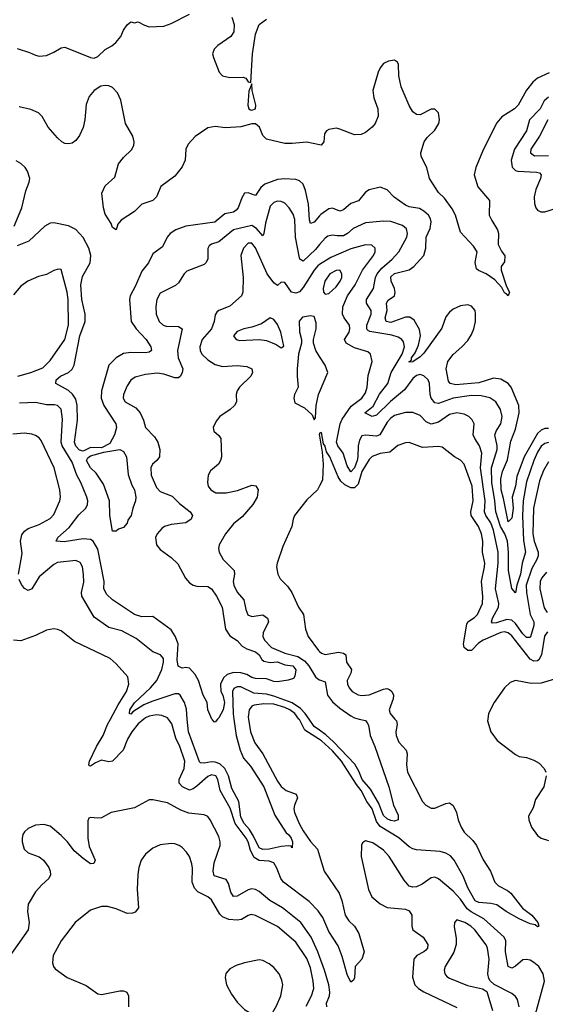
# Model space of a CAD drawing. Header units: inches. Extents: x 1843162 to 1959474, y 907081 to 1016326.
# Tile 21 of 256: x 1848364 to 1851232, y 928444 to 933816. Entities that reach past the tile are written whole.
import ezdxf

# ---------------------------------------------------------------- set-up
doc = ezdxf.new("R2010")
doc.units = ezdxf.units.IN
doc.header["$MEASUREMENT"] = 0
for name, color, linetype in [('B8942', 7, 'Continuous'), ('B8943', 7, 'Continuous'), ('B8952', 7, 'Continuous'), ('B8953', 7, 'Continuous')]:
    doc.layers.add(name, color=color, linetype=linetype)

msp = doc.modelspace()

# ---------------------------------------------------------------- linework, layer by layer
at = {"layer": 'B8942', "color": 5}
for points, elevation in [([(1849041.5, 930000), (1849010, 929973.7), (1848975.3, 929930), (1848952.3, 929890), (1848929.3, 929830.7), (1848870, 929770.7), (1848850, 929766.5), (1848810, 929775.4), (1848778.4, 929761.6), (1848750, 929742.6), (1848743.9, 929743.9), (1848740.8, 929750), (1848745.6, 929770), (1848783.7, 929850), (1848818.5, 929910), (1848843.1, 929970), (1848859.3, 930000)], 680), ([(1850000, 928942.8), (1849993.1, 928953.1), (1849944.2, 929004.2), (1849803.6, 929110), (1849789.1, 929130), (1849766.7, 929186.7), (1849750, 929214.9), (1849725.2, 929225.2), (1849670, 929227.6), (1849644, 929244), (1849623.2, 929283.2), (1849610.1, 929330), (1849599.6, 929350), (1849540.5, 929430), (1849513.1, 929513.1), (1849458.2, 929610), (1849445.3, 929670), (1849434, 929690), (1849410, 929695.9), (1849390, 929686.7), (1849330, 929633.3), (1849310, 929618.5), (1849290, 929612), (1849252.3, 929630), (1849233.4, 929650), (1849234.4, 929670), (1849261.4, 929730), (1849265.9, 929770), (1849238.4, 929850), (1849215.9, 929895.9), (1849194.3, 929974.3), (1849175.5, 930000)], 680), ([(1849532.7, 930000), (1849545.2, 929910), (1849566.6, 929830), (1849586, 929786), (1849622.6, 929742.6), (1849696.4, 929630), (1849755.3, 929475.3), (1849818.3, 929378.3), (1849830, 929370.3), (1849844.9, 929350), (1849852.9, 929330), (1849850, 929298), (1849845.6, 929305.6), (1849828.1, 929308.1), (1849790, 929305), (1849724.7, 929290), (1849690, 929288.5), (1849670, 929297.5), (1849640.3, 929360.3), (1849617.6, 929397.6), (1849589.6, 929430), (1849570, 929465.2), (1849560.3, 929550), (1849520.7, 929620.7), (1849502.4, 929690), (1849483.3, 929730), (1849455.6, 929755.6), (1849430, 929765), (1849410, 929766.9), (1849370, 929759.3), (1849350, 929760.8), (1849345.8, 929765.8), (1849284.4, 929930), (1849278.5, 930000)], 660), ([(1849444.1, 930000), (1849430, 929982.7), (1849425.1, 929985.1), (1849415.1, 929995.1), (1849412.9, 930000)], 640), ([(1849612.4, 930000), (1849623.9, 929930), (1849646.5, 929870), (1849690.8, 929810), (1849770, 929661.2), (1849790, 929632.7), (1849817.3, 929610), (1849872.2, 929590), (1849880.1, 929570), (1849862.7, 929530), (1849860.4, 929510), (1849864.2, 929490), (1849889.3, 929430), (1849910, 929390.1), (1849950, 929332.2), (1849989.6, 929289.6), (1850000, 929254.1)], 680), ([(1850000, 929887.6), (1849919.8, 929939.8), (1849890, 929997.1), (1849887.7, 930000)], 680), ([(1850000, 929938.7), (1849970, 929960.1), (1849942.7, 930000)], 660), ([(1850000, 928705.2), (1849990.9, 928730), (1849955.1, 928810), (1849898.3, 928890), (1849798.5, 928970), (1849729.4, 929009.4), (1849670, 929059), (1849650, 929069.3), (1849630, 929073), (1849610, 929068.9), (1849550, 929033.4), (1849530, 929032.4), (1849515.9, 929055.9), (1849502.9, 929102.9), (1849490, 929124.5), (1849424.9, 929144.9), (1849419.5, 929170), (1849425.1, 929214.9), (1849457, 929310), (1849458.4, 929330), (1849450, 929359.1), (1849403.6, 929450), (1849390, 929468.2), (1849370, 929478.1), (1849286.1, 929486.1), (1849242.5, 929502.5), (1849170, 929543.4), (1849090, 929559.1), (1849070, 929558.3), (1848990, 929515.3), (1848862.8, 929490), (1848810, 929461.6), (1848790, 929458.4), (1848750, 929463.7), (1848741.3, 929458.7), (1848734.9, 929445.1), (1848735.7, 929350), (1848743.9, 929303.9), (1848776.2, 929230), (1848768.7, 929211.3), (1848750, 929209.8), (1848710, 929238.5), (1848661.6, 929281.6), (1848624.8, 929330), (1848590, 929365.3), (1848530, 929414.7), (1848495.2, 929424.8), (1848450, 929420.7), (1848410, 929402.4), (1848390, 929384.5), (1848381.1, 929370), (1848376.5, 929350), (1848376.5, 929330), (1848388.8, 929290), (1848410.2, 929270.2), (1848470, 929247.4), (1848494.4, 929230), (1848522.6, 929190), (1848530.3, 929170), (1848531.7, 929150), (1848523.1, 929130), (1848484.1, 929095.9), (1848450, 929057.4), (1848410.2, 928990), (1848406.5, 928950), (1848416.1, 928890), (1848410.9, 928850), (1848298, 928690)], 720), ([(1849926.4, 928433.6), (1849955.9, 928490), (1849968.1, 928530), (1849965.2, 928570), (1849950, 928643), (1849930, 928692.8), (1849870, 928782.2), (1849770, 928867.8), (1849650, 928928.8), (1849626.8, 928933.2), (1849610, 928928.7), (1849573.6, 928906.4), (1849550, 928902.1), (1849505.5, 928905.5), (1849470, 928921.7), (1849456.2, 928936.2), (1849410, 929013.5), (1849389.7, 929030), (1849336.7, 929056.7), (1849317, 929077), (1849304.7, 929110), (1849306.5, 929186.5), (1849303.1, 929210), (1849290, 929249.2), (1849274.1, 929274.1), (1849250, 929299.5), (1849233.2, 929310), (1849210, 929319.6), (1849190, 929321.6), (1849130, 929313.3), (1849090, 929295.6), (1849050, 929262), (1849026.7, 929230), (1849013.7, 929190), (1849009, 929151), (1849005.5, 929070), (1849011.8, 928970), (1848994.4, 928945.6), (1848979.9, 928940.1), (1848950, 928938.9), (1848890, 928964.4), (1848842.6, 928977.4), (1848810, 928976.3), (1848750, 928957.6), (1848666.7, 928890), (1848590.3, 928790), (1848547, 928710), (1848542.4, 928670), (1848548, 928650), (1848557.7, 928637.7), (1848623, 928590), (1848726.8, 928546.8), (1848790, 928501.5), (1848810, 928496.5), (1848910, 928517), (1848930, 928516.3), (1848949.3, 928509.3), (1848957.7, 928490), (1848958, 928430)], 740)]:
    msp.add_lwpolyline(points, dxfattribs=dict(at, elevation=elevation))
at = {"layer": 'B8942', "color": 5, "elevation": 760}
msp.add_lwpolyline([(1849670, 928686), (1849590.8, 928670), (1849545.2, 928654.8), (1849510, 928636.9), (1849489.1, 928610.9), (1849485.7, 928590), (1849491.8, 928550), (1849519, 928499), (1849550, 928454.9), (1849590, 928415.3), (1849650, 928378), (1849690, 928366.7), (1849710, 928370.4), (1849730, 928382.4), (1849743, 928397), (1849765.1, 928434.9), (1849788.7, 928490), (1849799.3, 928550), (1849795.2, 928575.2), (1849779.1, 928610), (1849750, 928643.5), (1849724.5, 928664.5), (1849690, 928682.2)], close=True, dxfattribs=at)
at = {"layer": 'B8943', "color": 5}
for points, elevation in [([(1848350, 933657.8), (1848417.2, 933637.2), (1848450, 933622.4), (1848470, 933616.4), (1848510, 933621.1), (1848550, 933637.8), (1848590, 933663.2), (1848610, 933665.2), (1848750, 933609.4), (1848770, 933606.6), (1848790, 933614.8), (1848830, 933653.8), (1848867.2, 933672.8), (1848889.4, 933690.6), (1848915.2, 933724.8), (1848930, 933758), (1848950, 933787.3), (1848970, 933804), (1848990, 933799.1), (1849010, 933804.9), (1849045.3, 933785.3), (1849070, 933777.3), (1849150, 933780.4), (1849190, 933795.7), (1849290, 933845.8)], 580), ([(1849521.8, 933830), (1849534.3, 933790), (1849532.1, 933750), (1849516.1, 933723.9), (1849444.4, 933675.6), (1849424.9, 933655.1), (1849416.8, 933630), (1849421.6, 933610), (1849452.6, 933530), (1849470.1, 933510.1), (1849510, 933500.4), (1849582.8, 933502.8), (1849597.6, 933497.6), (1849610, 933476), (1849626, 933474), (1849634.4, 933630), (1849650, 933736), (1849670, 933790.4), (1849710, 933819.3)], 580), ([(1850000, 933132.9), (1849930, 933147.2), (1849850, 933139.7), (1849810, 933140.7), (1849710, 933163.4), (1849690, 933184.5), (1849673.1, 933230), (1849650, 933247.5), (1849630, 933248.3), (1849570, 933231.7), (1849486.5, 933226.5), (1849430, 933233.3), (1849390, 933226.1), (1849321.4, 933178.6), (1849283.9, 933136.1), (1849270.9, 933110), (1849266.6, 933050), (1849250, 933013.8), (1849210, 932962.8), (1849134.9, 932905.1), (1849110, 932849.5), (1849090, 932829.7), (1849030, 932809.6), (1848990.4, 932770), (1848917.4, 932722.6), (1848899.5, 932700.5), (1848890, 932669.3), (1848870, 932681.2), (1848863.5, 932703.5), (1848830, 932754), (1848820.7, 932790), (1848812, 932870), (1848831.2, 932910), (1848883, 932957), (1848903.3, 933030), (1848930, 933063.3), (1848974.5, 933105.5), (1848986.9, 933130), (1848988.2, 933150), (1848980.4, 933180.4), (1848940.8, 933250), (1848916.3, 933376.3), (1848897.4, 933417.4), (1848870, 933445.9), (1848850, 933455.7), (1848830, 933457.5), (1848807.1, 933452.9), (1848771, 933429), (1848742.7, 933397.4), (1848726, 933354), (1848719.1, 933270), (1848710, 933228.4), (1848690, 933184.4), (1848670, 933156.2), (1848650, 933142.3), (1848630, 933138.3), (1848610, 933140.9), (1848593.5, 933150), (1848570, 933171.7), (1848519.2, 933230), (1848486.9, 933286.9), (1848467.2, 933307.1), (1848425.1, 933325.1), (1848361.2, 933341.2)], 580), ([(1848334.5, 932690), (1848374.9, 932790), (1848397.4, 932882.5), (1848415.6, 932930), (1848419.2, 932950), (1848406.4, 932990), (1848393.3, 933010), (1848370, 933030.8), (1848345.1, 933045.1)], 620), ([(1850000, 932745.9), (1849970, 932712), (1849950, 932704.2), (1849944.5, 932724.5), (1849940.3, 932810), (1849924.2, 932884.2), (1849910, 932918.4), (1849890, 932937.3), (1849870, 932944.5), (1849810, 932947.5), (1849770, 932943.1), (1849701.1, 932918.9), (1849679.9, 932900.1), (1849650, 932857.2), (1849610, 932871), (1849590, 932869.5), (1849575.3, 932844.7), (1849556.5, 932790), (1849544.3, 932775.7), (1849530, 932765.9), (1849483.9, 932756.1), (1849429.2, 932710.8), (1849270.1, 932689.9), (1849215.8, 932670), (1849184.9, 932650), (1849169.2, 932630), (1849143.6, 932576.4), (1849090, 932538.5), (1849066.4, 932490), (1849030, 932444.5), (1848995.8, 932364.2), (1848966.9, 932310), (1848962.8, 932290), (1848972.4, 932170), (1848998.6, 932130), (1849054.7, 932070), (1849079.3, 932030), (1849082.3, 932010), (1849070, 932001.2), (1849050, 931997.6), (1848970, 932000.4), (1848930, 931994), (1848890, 931970.4), (1848850.1, 931930), (1848810.6, 931790), (1848808.1, 931750), (1848822.5, 931710), (1848887.8, 931610), (1848892.7, 931590), (1848882, 931550), (1848855.7, 931504.3), (1848810, 931479.7), (1848750, 931481.5), (1848710, 931461.8), (1848690, 931467.8), (1848670, 931489.4), (1848662.1, 931510), (1848678.9, 931630), (1848677.6, 931710), (1848670, 931746), (1848652.5, 931772.5), (1848630, 931793), (1848560.5, 931830), (1848563.1, 931850), (1848587.4, 931870), (1848630.9, 931890), (1848650, 931909.1), (1848661.4, 931930), (1848692.3, 932090), (1848721.5, 932170), (1848721.1, 932210), (1848703.5, 932290), (1848697.1, 932370), (1848706.2, 932413.8), (1848749.3, 932490), (1848752.2, 932530), (1848741.4, 932570), (1848710, 932627.7), (1848670, 932671.4), (1848630.8, 932690.8), (1848550, 932707.4), (1848530, 932705.2), (1848500.7, 932690), (1848413, 932607), (1848350, 932582)], 620), ([(1850000, 932588.6), (1849977.8, 932562.2), (1849910, 932498.5), (1849893.3, 932510), (1849890, 932517.2), (1849868.8, 932630), (1849865.3, 932725.3), (1849855.5, 932755.5), (1849834.2, 932790), (1849810, 932814.2), (1849790, 932824.2), (1849770, 932825), (1849750, 932818.4), (1849730, 932797.7), (1849705.5, 932705.5), (1849696.4, 932650), (1849690, 932636.8), (1849656, 932676), (1849630, 932693.7), (1849530, 932669.3), (1849450, 932604.4), (1849410, 932591), (1849398.2, 932581.8), (1849390, 932568), (1849390.2, 932510), (1849380.3, 932490), (1849370, 932480.4), (1849276.7, 932443.3), (1849261.5, 932430), (1849230, 932379.7), (1849214.7, 932365.3), (1849130, 932322.9), (1849112.8, 932290), (1849107.6, 932250), (1849109.3, 932210), (1849125.4, 932170), (1849146, 932150), (1849163.2, 932143.2), (1849230, 932141.8), (1849250.2, 932130), (1849224.2, 932010), (1849228.9, 931970), (1849253.3, 931910), (1849249.6, 931890), (1849240.5, 931870), (1849230, 931862.5), (1849210, 931861), (1849150, 931881.9), (1849113.5, 931886.5), (1849050, 931880.3), (1848994.2, 931865.8), (1848970, 931848.3), (1848950, 931818.7), (1848930.2, 931770), (1848928.4, 931750), (1848938.9, 931730), (1848997.2, 931697.2), (1849022, 931670), (1849040.3, 931630), (1849050.4, 931590), (1849099.2, 931539.2), (1849118, 931510), (1849127.8, 931470), (1849126.7, 931430), (1849113.1, 931410), (1849087.8, 931390), (1849079.1, 931370), (1849082.2, 931330), (1849110, 931263.8), (1849130, 931241.5), (1849195.2, 931215.2), (1849236, 931176), (1849294.9, 931130), (1849306.4, 931110), (1849299.5, 931090), (1849270.5, 931070), (1849190, 931061), (1849154.4, 931050), (1849140.3, 931039.7), (1849113.4, 931010), (1849105.3, 930990), (1849110.3, 930950), (1849130, 930924.9), (1849190, 930880.8), (1849226.1, 930846.1), (1849269, 930769), (1849290, 930743.5), (1849310, 930731.2), (1849330, 930725.8), (1849390, 930724.1), (1849410.8, 930710), (1849438.5, 930670), (1849469.4, 930610), (1849487.2, 930490), (1849510, 930453.8), (1849550, 930427.8), (1849578.3, 930398.3), (1849603.2, 930383.2), (1849650, 930365.9), (1849670, 930351), (1849685.7, 930325.7), (1849696.5, 930316.5), (1849730, 930307.9), (1849770, 930311.7), (1849810, 930295.5), (1849854.9, 930290), (1849870.7, 930269.3), (1849866, 930234), (1849858, 930222), (1849828.2, 930211.8), (1849770, 930202.9), (1849750, 930204.7), (1849710, 930219.7), (1849650, 930221.4), (1849630, 930227.4), (1849603.8, 930243.8), (1849570, 930252.5), (1849530, 930254.2), (1849496.5, 930243.5), (1849476, 930224), (1849459.9, 930190), (1849461.2, 930150), (1849471.6, 930130), (1849481, 930090), (1849474.3, 930050), (1849450, 930007.3), (1849444.1, 930000)], 640), ([(1850000, 932479.3), (1849990, 932472.8), (1849970, 932449.3), (1849910, 932354.3), (1849890, 932331.7), (1849870, 932322.9), (1849847.6, 932330), (1849810, 932382.4), (1849790, 932384.2), (1849770, 932366), (1849750, 932380.3), (1849715.2, 932430), (1849650, 932571.3), (1849630, 932597), (1849610, 932596.8), (1849584.9, 932570), (1849571.5, 932530), (1849584, 932410), (1849581.2, 932330), (1849573.4, 932310), (1849510, 932253.1), (1849450.2, 932229.8), (1849439.4, 932220.6), (1849430, 932206), (1849424.7, 932170), (1849410.1, 932130), (1849359.8, 932070), (1849347.4, 932030), (1849348.7, 932010), (1849357.8, 931990), (1849390, 931960.6), (1849430, 931933.8), (1849470, 931923.5), (1849550, 931929.5), (1849604, 931924), (1849630.1, 931910.1), (1849634.7, 931890), (1849625.3, 931870), (1849563.9, 931810), (1849551.2, 931790), (1849545.8, 931770), (1849546.4, 931730), (1849535.5, 931710), (1849511.8, 931688.2), (1849456.4, 931650), (1849435.6, 931624.4), (1849420.5, 931590), (1849423, 931570), (1849450, 931547.7), (1849461.3, 931530), (1849464.9, 931430), (1849460.4, 931410), (1849448.2, 931390), (1849405.6, 931354.4), (1849391.7, 931330), (1849387.8, 931290), (1849393, 931270), (1849406, 931250), (1849434.7, 931234.7), (1849490, 931234), (1849553, 931247.1), (1849630, 931275.8), (1849652.2, 931272.2), (1849666, 931250), (1849659.6, 931210), (1849635.6, 931170), (1849577.4, 931102.6), (1849530, 931066), (1849486.4, 931010), (1849452.7, 930950), (1849448.2, 930930), (1849452.7, 930910), (1849474.9, 930870), (1849534.7, 930810), (1849535.8, 930790), (1849528.6, 930750), (1849531.7, 930730), (1849550, 930691.4), (1849586.3, 930650), (1849597.1, 930597.1), (1849609.5, 930569.5), (1849630, 930560.2), (1849690, 930568), (1849716.5, 930550), (1849720.8, 930530), (1849692.3, 930470), (1849690.2, 930450), (1849700.2, 930430), (1849738, 930390), (1849810, 930360.3), (1849881.4, 930341.4), (1849917.4, 930317.4), (1849942.2, 930290), (1849978.5, 930230), (1849990, 930218.7), (1850000, 930214.7)], 660), ([(1848353.5, 931870), (1848425.1, 931890), (1848490, 931916.8), (1848530, 931956.9), (1848609.5, 932070.5), (1848629.9, 932150), (1848627.7, 932290), (1848623.2, 932330), (1848590, 932453.2), (1848574, 932454), (1848550, 932446.6), (1848510, 932426.2), (1848465.7, 932414.3), (1848408, 932390), (1848370, 932362.4), (1848330, 932314.7)], 640), ([(1850000, 931978.5), (1849979.6, 932010), (1849967, 932050), (1849966.6, 932070), (1849982, 932130), (1849982.3, 932162.3), (1849970, 932196), (1849950, 932200.7), (1849907.7, 932192.3), (1849888.2, 932171.8), (1849890, 932112), (1849901.3, 932070), (1849902, 932050), (1849885.3, 931990), (1849878.8, 931910), (1849877.3, 931870), (1849883, 931810), (1849863.8, 931770), (1849859.1, 931750), (1849865.2, 931725.2), (1849918, 931698), (1849960.7, 931660.7), (1849970, 931632), (1849977.2, 931642.8), (1849981.6, 931710), (1849994, 931770), (1850000, 931784.3)], 680), ([(1849412.9, 930000), (1849389.7, 930049.7), (1849386, 930090), (1849365.3, 930130), (1849340.5, 930210), (1849322.2, 930242.2), (1849290, 930277.9), (1849270, 930281), (1849250, 930278), (1849228.2, 930288.2), (1849223.2, 930323.2), (1849228.9, 930410), (1849212.8, 930452.8), (1849190, 930486.7), (1849090, 930559.7), (1849030, 930557.9), (1848991, 930571), (1848869.6, 930649.6), (1848839.1, 930679.1), (1848823.6, 930710), (1848824.8, 930750), (1848790, 930927.6), (1848764, 930970), (1848750, 930979.1), (1848710, 930983.1), (1848606.9, 930966.9), (1848563.7, 930970), (1848572, 930990), (1848634.5, 931045.5), (1848686, 931114), (1848724.2, 931150), (1848734.2, 931170), (1848736, 931190), (1848731.1, 931211.1), (1848697.4, 931290), (1848675.2, 931330), (1848650, 931400.7), (1848595, 931490), (1848591.1, 931511.1), (1848597.1, 931637.1), (1848589.9, 931689.9), (1848570.8, 931710.8), (1848553.8, 931713.8), (1848510, 931713.7), (1848450, 931727.8), (1848363.2, 931723.2)], 640), ([(1848357.1, 930790), (1848376.6, 930903.3), (1848368, 930970), (1848375, 931005), (1848390, 931026), (1848410, 931039.8), (1848470, 931060.8), (1848530, 931093.8), (1848550, 931115.3), (1848583.2, 931190), (1848587, 931210), (1848583, 931250), (1848552.2, 931370), (1848480.6, 931520.6), (1848470, 931533.7), (1848450, 931546.4), (1848430, 931554.8), (1848390, 931560.7), (1848325.8, 931554.2)], 660), ([(1850000, 931556), (1849998.8, 931550), (1850000, 931543.1)], 680), ([(1850000, 931271.9), (1849988.7, 931250), (1849930, 931196.9), (1849863.7, 931110), (1849855.6, 931090), (1849849, 931050), (1849798.9, 930941.1), (1849768.5, 930850), (1849765.3, 930830), (1849771.8, 930790), (1849785.8, 930765.8), (1849825.2, 930725.2), (1849848.9, 930690), (1849885.3, 930610), (1849911.9, 930570), (1849922.9, 930490), (1849938.8, 930450), (1849994, 930374), (1850000, 930368.4)], 680), ([(1849278.5, 930000), (1849274, 930054), (1849262.6, 930090), (1849239.8, 930130), (1849230, 930138), (1849210, 930138.4), (1849084.9, 930095.1), (1849041.8, 930078.2), (1848980.9, 930039.1), (1848970, 930025.8), (1848963, 930030), (1848964, 930050), (1848990, 930087.8), (1849078.5, 930170), (1849112.8, 930210), (1849138.8, 930270), (1849148.6, 930310), (1849147.8, 930330), (1849132.7, 930350), (1849090, 930366.6), (1848998.8, 930438.8), (1848920.8, 930480.8), (1848850, 930499), (1848770, 930555), (1848703.5, 930670), (1848701.4, 930690), (1848713, 930747), (1848712.1, 930787.9), (1848705.8, 930830), (1848694.3, 930854.3), (1848670, 930865.3), (1848570, 930853.3), (1848550, 930844), (1848470, 930775.2), (1848430, 930710.9), (1848410, 930701), (1848390, 930711.9), (1848373.8, 930733.8), (1848361.3, 930761.3)], 660), ([(1848859.3, 930000), (1848901.6, 930078.4), (1848947.5, 930150), (1848958.9, 930190), (1848953.5, 930230), (1848890, 930301.5), (1848858, 930330), (1848663.2, 930423.2), (1848590, 930480.5), (1848570, 930488.2), (1848550, 930493), (1848510, 930485.4), (1848450, 930455.3), (1848370, 930427.2), (1848330, 930430.8)], 680), ([(1849942.7, 930000), (1849922.1, 930030), (1849896.8, 930056.8), (1849850, 930087.7), (1849750, 930125.2), (1849710, 930135.2), (1849641.5, 930141.5), (1849570, 930175.2), (1849550, 930176.4), (1849532.9, 930167.1), (1849525.3, 930150), (1849528.7, 930028.7), (1849532.7, 930000)], 660), ([(1849887.7, 930000), (1849864.5, 930030), (1849838, 930050), (1849810, 930063.4), (1849750, 930081.3), (1849696.3, 930083.7), (1849644.1, 930075.9), (1849630.1, 930069.9), (1849616.8, 930050), (1849610.8, 930010), (1849612.4, 930000)], 680), ([(1849175.5, 930000), (1849170, 930007.5), (1849139.5, 930019.5), (1849110, 930022.2), (1849070, 930015.4), (1849050, 930007.1), (1849041.5, 930000)], 680)]:
    msp.add_lwpolyline(points, dxfattribs=dict(at, elevation=elevation))
for points, elevation in [([(1849630, 933466), (1849614.9, 933425.1), (1849609.6, 933349.6), (1849615, 933330), (1849624.2, 933324.2), (1849630, 933321.9), (1849650, 933328.9), (1849653.1, 933350), (1849633.3, 933430)], 580), ([(1849730, 932189.6), (1849683.6, 932156.4), (1849630, 932137.4), (1849587.3, 932130), (1849550, 932114), (1849530.6, 932090), (1849546, 932070), (1849566, 932066), (1849670, 932070.3), (1849710, 932066.3), (1849763.6, 932043.6), (1849790, 932024.9), (1849804.7, 932035.3), (1849788.9, 932110), (1849770, 932152.2), (1849750, 932179.7)], 680), ([(1848870, 931026), (1848856, 931110), (1848854.7, 931190), (1848821.8, 931281.8), (1848781.1, 931341.1), (1848749.9, 931370), (1848729.3, 931410.7), (1848735.6, 931424.5), (1848750, 931436.5), (1848823.3, 931456.7), (1848909.8, 931470.2), (1848930, 931459.7), (1848947.1, 931430), (1848955.2, 931335.2), (1848976.1, 931276.1), (1848990, 931250.4), (1848997.4, 931210), (1848995.6, 931190), (1848980.5, 931150), (1848972.2, 931110), (1848954, 931086), (1848950, 931068.7), (1848930, 931046), (1848903.6, 931036.4), (1848890, 931026)], 620)]:
    msp.add_lwpolyline(points, close=True, dxfattribs=dict(at, elevation=elevation))
at = {"layer": 'B8952', "color": 5}
for points, elevation in [([(1850411.7, 930000), (1850420.7, 929990), (1850423, 929970), (1850416.1, 929930), (1850417.6, 929910), (1850433.6, 929873.6), (1850472.3, 929830), (1850478.8, 929810), (1850473.7, 929750), (1850480.2, 929710), (1850562.2, 929550), (1850579.6, 929530), (1850610, 929514.2), (1850630, 929513.4), (1850690, 929539.6), (1850710, 929542), (1850730, 929528.2), (1850748, 929490), (1850755.9, 929450), (1850772.5, 929410), (1850790, 929382.7), (1850836.6, 929336.6), (1850855.9, 929310), (1850892.6, 929232.6), (1850932.9, 929170), (1850955.8, 929110), (1850976.5, 929090), (1851025.1, 929065.1), (1851043.6, 929050), (1851107.8, 928967.8), (1851159.3, 928930), (1851191.6, 928890), (1851196, 928870), (1851190, 928867), (1851177.2, 928877.2), (1851150, 928882.9), (1851090.2, 928909.8), (1851019, 928950), (1850966.9, 928986.9), (1850934.3, 928994.3), (1850870, 928998.8), (1850850, 929008), (1850810, 929078.5), (1850783.3, 929143.3), (1850734.9, 929230), (1850714.4, 929254.4), (1850688.9, 929268.9), (1850658, 929278), (1850530, 929286.6), (1850510, 929291.5), (1850490, 929302.1), (1850432.2, 929352.2), (1850330, 929413.5), (1850310, 929441.7), (1850287.6, 929510), (1850257.8, 929550), (1850227.8, 929610), (1850202.2, 929642.2), (1850119.8, 929770), (1850070, 929826.6), (1850010, 929881.1), (1850000, 929887.6)], 680), ([(1850216.4, 930000), (1850250, 929991.5), (1850259.4, 929979.4), (1850266.7, 929966.7), (1850275.8, 929910), (1850302.4, 929850), (1850377.6, 929630), (1850403.7, 929530), (1850430, 929476), (1850430, 929449.4), (1850410, 929442.6), (1850390, 929445.8), (1850370, 929454.7), (1850350, 929473.1), (1850322.1, 929542.1), (1850278.2, 929618.2), (1850233.2, 929670), (1850215.2, 929715.2), (1850193.4, 929753.4), (1850076.4, 929876.4), (1850034.2, 929914.2), (1850000, 929938.7)], 660), ([(1850917.8, 930000), (1850916.5, 929990), (1850934.2, 929930), (1850970, 929883.1), (1851070, 929806), (1851090, 929796.4), (1851130, 929790.4), (1851170, 929776.5), (1851198.6, 929758.6), (1851225.7, 929730), (1851234.4, 929710)], 720), ([(1851236.2, 929690), (1851223.2, 929630), (1851178.5, 929561.5), (1851165.3, 929514.7), (1851141.1, 929470), (1851142.3, 929450), (1851156.9, 929410), (1851190, 929364.6), (1851210, 929350.3), (1851250, 929337.3)], 720), ([(1851177.7, 928390), (1851227.3, 928570), (1851220.9, 928610), (1851196.2, 928650), (1851170, 928672.1), (1851150, 928683.6), (1851130, 928688.6), (1851110, 928686.5), (1851070, 928651.6), (1851050, 928640.7), (1851030, 928649.8), (1851015.4, 928730), (1851016.4, 928790), (1851007.9, 928810), (1850897.3, 928910), (1850827.3, 928947.3), (1850804.8, 928964.8), (1850770, 929017.4), (1850730, 929061.5), (1850650, 929127.9), (1850630, 929137.3), (1850610, 929133.2), (1850560.7, 929099.3), (1850530, 929085.3), (1850510, 929082.1), (1850488.3, 929088.3), (1850461.3, 929121.3), (1850379.2, 929250), (1850350, 929284.7), (1850290, 929324.8), (1850250, 929334.7), (1850234.6, 929325.4), (1850228.2, 929311.8), (1850226.4, 929250), (1850267.6, 929070), (1850286, 929030), (1850330, 928991.8), (1850370, 928971.6), (1850470, 928963), (1850490, 928954.2), (1850503.3, 928930), (1850504.4, 928870), (1850509.5, 928850), (1850566.2, 928810), (1850590.1, 928770), (1850589.4, 928750), (1850580.2, 928739.8), (1850570, 928729.9), (1850531, 928709), (1850515.1, 928690), (1850507.5, 928592.5), (1850520.6, 928550), (1850539.7, 928530), (1850570, 928512.1), (1850750, 928426.4)], 720), ([(1850000, 929254.1), (1850024.5, 929170), (1850107.7, 929050), (1850121.8, 929010), (1850139.2, 928930), (1850159.2, 928899.2), (1850190.1, 928870), (1850215.1, 928830), (1850242.8, 928730), (1850230, 928689.6), (1850194.9, 928650), (1850191.7, 928588.3), (1850185.1, 928574.9), (1850170, 928563.6), (1850150, 928605.6), (1850123.6, 928703.6), (1850101.7, 928761.7), (1850050, 928840.7), (1850017.2, 928917.2), (1850000, 928942.8)], 680), ([(1851089.8, 928430), (1851079.7, 928470), (1851070, 928485.6), (1851050, 928503), (1850952.2, 928552.2), (1850931.6, 928571.6), (1850924.1, 928584.1), (1850919, 928610), (1850926.2, 928690), (1850917.1, 928750), (1850910, 928767.3), (1850847.2, 928850), (1850826.3, 928870), (1850793.3, 928890), (1850750, 928903.7), (1850736.3, 928890), (1850734.6, 928865.4), (1850745.1, 928805.1), (1850745.2, 928770), (1850732.3, 928727.7), (1850685.3, 928650), (1850679.6, 928630), (1850683.1, 928610), (1850695.2, 928595.2), (1850710, 928586), (1850806.9, 928546.9), (1850888.6, 928528.6), (1850912.8, 928512.8), (1850944.6, 928410)], 740), ([(1850040.5, 928430), (1850038.9, 928450), (1850053.6, 928490), (1850055.7, 928510), (1850050.2, 928550), (1850027.6, 928630), (1850000, 928705.2)], 720)]:
    msp.add_lwpolyline(points, dxfattribs=dict(at, elevation=elevation))
at = {"layer": 'B8953', "color": 5}
for points, elevation in [([(1851253.9, 933526.1), (1851190, 933496.5), (1851164.4, 933475.6), (1851128.9, 933431.1), (1851084.4, 933350), (1851063.7, 933330), (1850995, 933285), (1850967.4, 933252.6), (1850894.8, 933110), (1850852.9, 933010), (1850843.7, 932970), (1850864.2, 932904.2), (1850926.9, 932830), (1850925.6, 932750), (1850939.5, 932719.5), (1850971, 932670), (1850976.3, 932650), (1850975.5, 932590), (1850992.3, 932552.3), (1851011.8, 932528.2), (1851010, 932495.3), (1850990.6, 932470), (1850990.4, 932450), (1851020.4, 932360.4), (1851037.1, 932330), (1851030, 932308.7), (1851020.9, 932320.9), (1851010, 932325.1), (1850995.5, 932355.5), (1850955.8, 932395.8), (1850910, 932429.7), (1850866.9, 932446.9), (1850856.4, 932456.4), (1850848.6, 932491.4), (1850859.3, 932550), (1850839.7, 932579.7), (1850770, 932657), (1850742.3, 932750), (1850724.4, 932784.4), (1850681.4, 932841.4), (1850650, 932872.7), (1850599.6, 932950), (1850585.2, 933010), (1850553.8, 933070), (1850553.3, 933090), (1850571.1, 933150), (1850587.5, 933172.5), (1850630, 933213), (1850651.1, 933248.9), (1850655.4, 933270), (1850650, 933307.6), (1850630, 933328.5), (1850610, 933328), (1850550, 933296), (1850530, 933298.7), (1850510, 933313.7), (1850490, 933348.1), (1850444.6, 933450), (1850432, 933510), (1850431.8, 933571.8), (1850425, 933585), (1850410, 933594.1), (1850376.3, 933590), (1850350, 933577.1), (1850330, 933554), (1850319.2, 933530), (1850290.7, 933430), (1850297.2, 933390), (1850317.8, 933330), (1850319.2, 933290), (1850303.2, 933250), (1850286.7, 933230), (1850250, 933200.6), (1850227.3, 933190), (1850190, 933187.7), (1850110, 933219.1), (1850090, 933223.2), (1850050, 933217.3), (1850037.2, 933210), (1850027.1, 933192.9), (1850024.4, 933150), (1850008.9, 933131.1), (1850000, 933132.9)], 580), ([(1851250, 933392.3), (1851226.5, 933373.5), (1851203.7, 933330), (1851146.6, 933270), (1851128.7, 933210), (1851063.3, 933110), (1851045.6, 933050), (1851051.4, 933011.4), (1851070, 932993.9), (1851081.3, 932990), (1851184.4, 932984.4), (1851199.5, 932979.5), (1851209, 932970), (1851205.1, 932950), (1851179.8, 932890), (1851171.3, 932850), (1851173.7, 932813.7), (1851180.6, 932790), (1851190, 932776.1), (1851206.9, 932766.9), (1851230, 932767.6), (1851450, 932836.3)], 620), ([(1851245.7, 933270), (1851200.3, 933179.7), (1851153.9, 933110), (1851151.3, 933090), (1851173.1, 933073.1), (1851250, 933075.6)], 640), ([(1851250, 931584.4), (1851230, 931584.8), (1851210, 931576.6), (1851190, 931558.8), (1851116.6, 931430), (1851076.7, 931323.3), (1851069.7, 931270), (1851051.7, 931210), (1851056.5, 931150), (1851050, 931096.9), (1851030, 931076.9), (1851004.1, 931204.1), (1850990.3, 931250), (1850989.7, 931310), (1850998.6, 931350), (1851025.6, 931414.4), (1851043.4, 931516.6), (1851070, 931580.9), (1851089.5, 931670), (1851087.9, 931710), (1851045.8, 931810), (1851029.1, 931830), (1850990, 931855.3), (1850950, 931859.5), (1850870, 931835.2), (1850744.1, 931824.1), (1850712.8, 931830), (1850704, 931844.1), (1850691.1, 931910), (1850700.2, 931950), (1850730, 931989.4), (1850777.4, 932030), (1850810, 932066.1), (1850830, 932097.7), (1850842.7, 932130), (1850851.1, 932170), (1850851.5, 932211.5), (1850848.7, 932230), (1850830, 932253.5), (1850810, 932259.8), (1850770, 932255), (1850730, 932236.1), (1850710, 932220.9), (1850690, 932194.7), (1850666.6, 932133.4), (1850570, 931995.8), (1850550, 931975.8), (1850510, 931948.3), (1850490, 931947.8), (1850490, 931951), (1850501.2, 931958.8), (1850501.9, 931970), (1850521.6, 931998.4), (1850539.9, 932040.1), (1850551.6, 932090), (1850545.4, 932125.4), (1850516, 932176), (1850492.3, 932192.3), (1850470, 932192.2), (1850390, 932163.3), (1850363.7, 932170), (1850358.7, 932190), (1850368.3, 932230), (1850365.4, 932270), (1850374.5, 932285.5), (1850408.9, 932310), (1850413.5, 932326.5), (1850409.9, 932350), (1850390.4, 932390), (1850390, 932412.3), (1850410, 932431.2), (1850490, 932451), (1850513.8, 932470), (1850569.8, 932530), (1850580.8, 932570), (1850581.5, 932630), (1850604.1, 932675.9), (1850610, 932712.3), (1850606.4, 932730), (1850595, 932750), (1850570, 932771.7), (1850545.4, 932785.4), (1850490, 932794.8), (1850470, 932804.6), (1850407, 932847), (1850370, 932888.3), (1850330, 932902.2), (1850270, 932887.2), (1850250, 932874.7), (1850212, 932828), (1850170, 932812.5), (1850130, 932777.7), (1850110, 932771.3), (1850070, 932787.4), (1850050, 932784.7), (1850006.6, 932753.4), (1850000, 932745.9)], 620), ([(1851250, 931508.6), (1851230, 931504.2), (1851210, 931488.1), (1851190, 931455.9), (1851170.1, 931410), (1851130, 931293.7), (1851111.9, 931190), (1851108.3, 931108.3), (1851113.9, 930973.9), (1851124.1, 930910), (1851105, 930850), (1851096, 930790), (1851077, 930730), (1851070, 930688), (1851050, 930712), (1851030.6, 930810.6), (1851030.5, 930910.4), (1851025.4, 930970), (1851010.9, 931010), (1850987.4, 931050), (1850962.4, 931130), (1850957, 931190), (1850939.6, 931290), (1850938.3, 931370), (1850968.7, 931470), (1850969.5, 931490), (1850957.3, 931550), (1850965.8, 931574.2), (1850989.2, 931610), (1850997.4, 931650), (1850988.3, 931688.3), (1850961.8, 931730), (1850930, 931753.2), (1850882.7, 931762.7), (1850830, 931765.8), (1850729.8, 931750.2), (1850650, 931722.3), (1850630, 931725), (1850610, 931751.3), (1850604.5, 931770), (1850600.2, 931830), (1850592.1, 931850), (1850570, 931873.1), (1850550, 931880.3), (1850530, 931875.2), (1850510, 931857.5), (1850463.5, 931796.5), (1850386.5, 931733.5), (1850310, 931657.3), (1850287.3, 931650), (1850247.8, 931670), (1850292.3, 931707.7), (1850327.9, 931772.1), (1850373.3, 931830), (1850391.1, 931890), (1850451.5, 931990), (1850463.9, 932030), (1850457.9, 932057.9), (1850449.8, 932070), (1850430, 932083.2), (1850394.2, 932094.2), (1850274.2, 932114.2), (1850261.9, 932121.9), (1850257.3, 932130), (1850258.9, 932150), (1850281.5, 932210), (1850281.3, 932221.3), (1850280.9, 932230), (1850256.3, 932270), (1850257.2, 932290), (1850294.1, 932350), (1850305.6, 932410), (1850314.3, 932430), (1850339.7, 932460.3), (1850397, 932510), (1850433, 932550), (1850477, 932630), (1850480.6, 932650), (1850474.1, 932674.1), (1850452.2, 932692.2), (1850390, 932715), (1850350, 932716.1), (1850250, 932707.1), (1850183.5, 932676.5), (1850153.4, 932650), (1850130, 932636.9), (1850095.8, 932635.8), (1850070, 932640.5), (1850045.8, 932634.2), (1850030, 932624.2), (1850000, 932588.6)], 640), ([(1851250, 931402.7), (1851223, 931357), (1851200, 931300), (1851167.3, 931150), (1851164.3, 931010), (1851171.9, 930970), (1851192.4, 930910), (1851193.3, 930890), (1851186.4, 930870), (1851157.7, 930822.3), (1851128.2, 930730), (1851129, 930690), (1851149.7, 930570), (1851170.1, 930530), (1851168.6, 930510), (1851151.5, 930448.5), (1851150, 930445.6), (1851130, 930445.6), (1851110, 930464.7), (1851070, 930521.5), (1851050, 930539.6), (1851022.8, 930542.8), (1850965, 930525), (1850943.4, 930523.4), (1850937.7, 930530), (1850943.1, 930550), (1850975.8, 930610), (1850978.6, 930630), (1850959.9, 930710), (1850975.6, 930850), (1850974.9, 930910), (1850949.9, 931030.1), (1850934.9, 931070), (1850908.1, 931110), (1850900.8, 931130), (1850904, 931190), (1850878.1, 931370), (1850885.5, 931450), (1850873.7, 931490), (1850847.2, 931530), (1850839.2, 931550), (1850843.7, 931610), (1850833.3, 931633.3), (1850815.1, 931650), (1850790, 931662.9), (1850750, 931671), (1850710, 931660.9), (1850650, 931619.2), (1850610, 931608.3), (1850582.1, 931622.1), (1850550, 931655.9), (1850510, 931672.7), (1850470, 931671.7), (1850410, 931655.8), (1850390, 931642.4), (1850370, 931619.1), (1850329.2, 931550.8), (1850310, 931543.2), (1850251.1, 931548.9), (1850230, 931544.7), (1850218.2, 931521.8), (1850210.1, 931490), (1850209.1, 931430), (1850204.7, 931410), (1850190, 931369.9), (1850170, 931349.3), (1850150, 931381), (1850128.4, 931450), (1850100.4, 931490), (1850093, 931510), (1850113.3, 931610), (1850123.8, 931636.2), (1850172.8, 931707.2), (1850230.5, 931750), (1850250, 931779.5), (1850260.6, 931810), (1850265.5, 931874.5), (1850287, 931950), (1850278.5, 931990), (1850263.7, 932003.7), (1850190, 932025.6), (1850145.3, 932050), (1850137, 932070), (1850161.3, 932110), (1850166.1, 932130), (1850162.9, 932150), (1850134.3, 932190), (1850125.6, 932210), (1850127, 932250), (1850152.3, 932310), (1850194.3, 932370), (1850235.4, 932450), (1850294.9, 932530), (1850303.4, 932550), (1850303.1, 932570), (1850286.1, 932586.2), (1850250, 932586.6), (1850170, 932565.3), (1850061, 932519), (1850000, 932479.3)], 660), ([(1850000, 931784.3), (1850044.5, 931890), (1850031.5, 931930), (1850000, 931978.5)], 680), ([(1851244.9, 930475.1), (1851227.8, 930452.2), (1851211.6, 930350), (1851196.5, 930323.5), (1851190, 930318.4), (1851170, 930316.1), (1851150, 930327), (1851050, 930454.2), (1851030, 930470.3), (1851010, 930475.2), (1850990, 930472), (1850893, 930430), (1850866.8, 930413.2), (1850830, 930373.1), (1850810, 930374), (1850789.6, 930389.6), (1850785.9, 930410), (1850803, 930517), (1850808.7, 930531.3), (1850846.4, 930553.6), (1850862.2, 930570), (1850888.5, 930630), (1850891.1, 930668.9), (1850883.8, 930750), (1850901, 930830), (1850901.3, 930850), (1850888.5, 930910), (1850890.7, 930970), (1850883.3, 931010), (1850868, 931050), (1850827.6, 931110), (1850826.2, 931130), (1850838.4, 931190), (1850833.7, 931270), (1850789.8, 931390), (1850770, 931411.8), (1850737.4, 931430), (1850670, 931483.1), (1850650, 931487.4), (1850561.7, 931481.7), (1850490, 931508.9), (1850470, 931506.3), (1850427.5, 931492.5), (1850383.4, 931456.6), (1850330, 931449.2), (1850287.2, 931432.8), (1850270, 931415.3), (1850230, 931350.5), (1850210, 931280.7), (1850190, 931262.3), (1850170, 931261.2), (1850137.7, 931277.7), (1850117.1, 931297.1), (1850101.2, 931321.2), (1850056.2, 931430), (1850038.2, 931458.2), (1850030, 931489.2), (1850020.8, 931500.8), (1850010, 931564), (1850000.7, 931559.3), (1850000, 931556)], 680), ([(1850000, 931543.1), (1850015.3, 931455.3), (1850020.6, 931390), (1850016.4, 931303.6), (1850000, 931271.9)], 680), ([(1851239.4, 930800.6), (1851213.3, 930770), (1851204.3, 930750), (1851201.5, 930710), (1851225.9, 930605.9), (1851242.1, 930582.1)], 680), ([(1850000, 930368.4), (1850010, 930359.1), (1850030, 930351.9), (1850104.2, 930364.2), (1850130, 930358.9), (1850143.6, 930350), (1850147.9, 930310), (1850174.5, 930270), (1850170.2, 930250), (1850151, 930210), (1850152.8, 930190), (1850161.6, 930170), (1850178.5, 930150), (1850210, 930132.6), (1850230, 930128.2), (1850270, 930132), (1850350, 930163.9), (1850366.5, 930166.5), (1850381.5, 930161.5), (1850394.5, 930150), (1850403.5, 930130), (1850402.7, 930110), (1850380.6, 930050), (1850385, 930030), (1850411.7, 930000)], 680), ([(1851282.3, 930217.8), (1851210, 930195), (1851154.8, 930194.8), (1851070.2, 930209.8), (1851040.6, 930199.4), (1851010.2, 930169.8), (1850952.7, 930090), (1850922, 930030), (1850917.8, 930000)], 720), ([(1850000, 930214.7), (1850030, 930202.6), (1850043.9, 930130), (1850070, 930094.2), (1850110, 930059), (1850170, 930017.6), (1850190, 930006.7), (1850216.4, 930000)], 660)]:
    msp.add_lwpolyline(points, dxfattribs=dict(at, elevation=elevation))
at = {"layer": 'B8953', "color": 5, "elevation": 680}
msp.add_lwpolyline([(1850110, 932449.7), (1850090, 932447.6), (1850055.9, 932430), (1850028.3, 932390), (1850019.7, 932350), (1850022, 932330), (1850030, 932318), (1850050, 932322.6), (1850090, 932358.2), (1850113.1, 932390), (1850121.1, 932410), (1850122.6, 932430)], close=True, dxfattribs=at)

doc.saveas('drawing.dxf')
